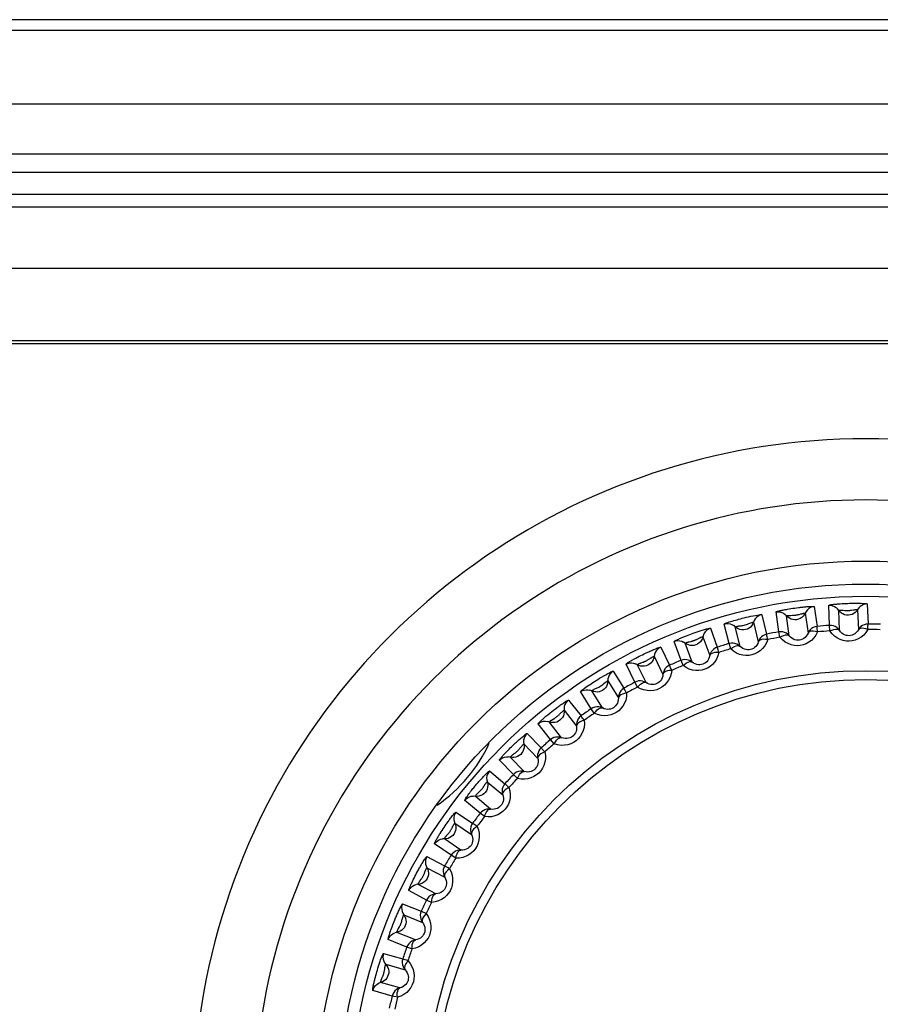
# Model space of a CAD drawing. Header units: millimetres. Extents: x -71 to 747, y -184 to 606.
# Tile 66 of 97: x 262 to 276, y 263 to 279. Entities that reach past the tile are written whole.
import ezdxf

# ---------------------------------------------------------------- set-up
doc = ezdxf.new("R2010")
doc.units = ezdxf.units.MM
doc.header["$LTSCALE"] = 30.734
doc.layers.get('0').update_dxf_attribs({"linetype": 'CONTINUOUS'})

msp = doc.modelspace()

# ---------------------------------------------------------------- linework, layer by layer
at = {"color": 7}
for p, q in [((295.669, 279.086), (208.076, 279.086)), ((295.071, 278.907), (208.674, 278.907)), ((296.267, 277.707), (207.478, 277.707)), ((211.764, 276.895), (291.981, 276.895)), ((212.563, 276.595), (291.182, 276.595)), ((212.922, 276.236), (290.823, 276.236)), ((214.366, 276.027), (289.379, 276.027)), ((213.376, 275.027), (290.369, 275.027)), ((286.479, 273.837), (217.266, 273.837)), ((286.322, 273.786), (217.422, 273.786)), ((274.452, 269.08), (274.406, 269.406)), ((274.591, 269.45), (274.62, 269.455)), ((274.62, 269.455), (274.65, 269.46)), ((274.65, 269.46), (274.68, 269.465)), ((274.68, 269.465), (274.711, 269.469)), ((274.711, 269.469), (274.742, 269.474)), ((275.03, 269.494), (275.076, 269.168)), ((275.279, 269.186), (275.268, 269.514)), ((275.444, 269.105), (275.432, 269.433)), ((275.457, 269.539), (275.486, 269.541)), ((275.486, 269.541), (275.517, 269.543)), ((275.502, 269.434), (275.532, 269.431)), ((275.517, 269.543), (275.547, 269.544)), ((275.547, 269.544), (275.578, 269.546)), ((275.578, 269.546), (275.609, 269.547)), ((275.74, 269.444), (275.752, 269.115)), ((275.898, 269.536), (275.91, 269.208)), ((274.172, 269.36), (274.251, 269.041)), ((274.623, 269.017), (274.578, 269.342)), ((274.648, 269.35), (274.677, 269.351)), ((274.883, 269.385), (274.929, 269.06)), ((273.332, 269.138), (273.444, 268.829)), ((273.639, 268.889), (273.56, 269.208)), ((273.817, 268.843), (273.737, 269.163)), ((274.036, 269.237), (274.116, 268.918)), ((275.286, 269.096), (275.279, 269.186)), ((272.852, 268.613), (272.739, 268.923)), ((272.911, 269.005), (272.939, 269.015)), ((272.939, 269.015), (272.967, 269.026)), ((272.967, 269.026), (272.995, 269.037)), ((272.987, 268.918), (273.016, 268.925)), ((272.995, 269.037), (273.024, 269.048)), ((273.024, 269.048), (273.053, 269.058)), ((273.21, 269.001), (273.322, 268.692)), ((274.468, 268.992), (274.452, 269.08)), ((272.52, 268.829), (272.664, 268.533)), ((273.033, 268.587), (272.92, 268.896)), ((273.665, 268.802), (273.639, 268.889)), ((272.115, 268.652), (272.141, 268.666)), ((272.141, 268.666), (272.168, 268.68)), ((272.168, 268.68), (272.196, 268.694)), ((272.196, 268.694), (272.223, 268.707)), ((272.223, 268.707), (272.251, 268.721)), ((272.413, 268.681), (272.557, 268.385)), ((272.886, 268.53), (272.852, 268.613)), ((272.097, 268.257), (271.953, 268.553)), ((272.28, 268.25), (272.136, 268.545)), ((272.2, 268.574), (272.228, 268.584)), ((271.654, 268.278), (271.828, 267.999)), ((271.744, 268.437), (271.919, 268.158)), ((272.14, 268.178), (272.097, 268.257)), ((271.014, 267.966), (271.217, 267.707)), ((271.384, 267.824), (271.21, 268.103)), ((271.567, 267.836), (271.392, 268.115)), ((270.737, 267.776), (270.762, 267.795)), ((270.762, 267.795), (270.787, 267.814)), ((270.941, 267.799), (271.143, 267.539)), ((271.434, 267.75), (271.384, 267.824)), ((270.655, 267.709), (270.678, 267.728)), ((270.714, 267.757), (270.737, 267.776)), ((270.754, 267.65), (270.78, 267.666)), ((270.72, 267.319), (270.517, 267.578)), ((270.9, 267.35), (270.698, 267.609)), ((270.337, 267.421), (270.566, 267.185)), ((270.778, 267.25), (270.72, 267.319)), ((270.02, 267.141), (270.04, 267.162)), ((270.04, 267.162), (270.061, 267.182)), ((270.061, 267.182), (270.082, 267.203)), ((270.082, 267.203), (270.103, 267.223)), ((270.103, 267.223), (270.125, 267.244)), ((270.282, 267.247), (270.51, 267.01)), ((270, 267.121), (270.02, 267.141)), ((270.288, 266.796), (270.06, 267.033)), ((270.112, 266.747), (269.884, 266.984)), ((269.721, 266.809), (269.973, 266.598)), ((270.177, 266.685), (270.112, 266.747)), ((269.473, 266.545), (269.494, 266.57)), ((269.494, 266.57), (269.514, 266.594)), ((269.625, 266.551), (269.638, 266.571)), ((269.684, 266.63), (269.936, 266.418)), ((269.738, 266.182), (269.486, 266.394)), ((269.568, 266.114), (269.316, 266.326)), ((269.172, 266.135), (269.445, 265.951)), ((269.639, 266.06), (269.568, 266.114)), ((268.961, 265.859), (268.978, 265.884)), ((268.978, 265.884), (268.995, 265.91)), ((269.154, 265.953), (269.427, 265.769)), ((268.912, 265.784), (268.928, 265.809)), ((268.928, 265.809), (268.945, 265.834)), ((268.945, 265.834), (268.961, 265.859)), ((269.024, 265.756), (269.044, 265.779)), ((269.092, 265.429), (268.82, 265.613)), ((269.254, 265.514), (268.982, 265.698)), ((268.697, 265.408), (268.987, 265.254)), ((269.169, 265.382), (269.092, 265.429)), ((268.698, 265.225), (268.988, 265.071)), ((268.487, 265.054), (268.5, 265.081)), ((268.5, 265.081), (268.514, 265.108)), ((268.514, 265.108), (268.528, 265.135)), ((268.528, 265.135), (268.543, 265.163)), ((268.473, 265.027), (268.487, 265.054)), ((268.843, 264.799), (268.553, 264.953)), ((268.588, 265.014), (268.605, 265.039)), ((268.691, 264.697), (268.401, 264.852)), ((268.3, 264.635), (268.605, 264.512)), ((268.772, 264.658), (268.691, 264.697)), ((268.32, 264.453), (268.625, 264.33)), ((268.118, 264.233), (268.128, 264.261)), ((268.128, 264.261), (268.139, 264.289)), ((268.139, 264.289), (268.15, 264.318)), ((268.15, 264.318), (268.161, 264.346)), ((268.161, 264.346), (268.173, 264.375)), ((268.233, 264.232), (268.247, 264.258)), ((268.509, 264.044), (268.204, 264.168)), ((268.369, 263.927), (268.064, 264.051)), ((267.986, 263.825), (268.302, 263.734)), ((268.453, 263.897), (268.369, 263.927)), ((268.025, 263.646), (268.341, 263.556)), ((267.854, 263.435), (267.862, 263.464)), ((267.862, 263.464), (267.87, 263.494)), ((267.87, 263.494), (267.878, 263.523)), ((267.878, 263.523), (267.887, 263.553)), ((267.847, 263.406), (267.854, 263.435)), ((268.256, 263.259), (267.94, 263.35)), ((267.961, 263.417), (267.973, 263.444)), ((268.128, 263.128), (267.812, 263.219)), ((268.216, 263.107), (268.128, 263.128))]:
    msp.add_line(p, q, dxfattribs=at)
for points in [[(274.406, 269.406), (274.408, 269.408), (274.413, 269.411), (274.421, 269.414), (274.432, 269.417), (274.444, 269.42), (274.458, 269.424), (274.472, 269.427), (274.487, 269.43), (274.503, 269.434), (274.518, 269.437), (274.533, 269.44), (274.548, 269.443), (274.562, 269.445), (274.577, 269.448), (274.591, 269.45)], [(274.406, 269.406), (274.438, 269.409), (274.47, 269.406), (274.5, 269.398), (274.529, 269.384), (274.555, 269.365)], [(274.742, 269.474), (274.774, 269.478), (274.791, 269.48), (274.808, 269.482), (274.825, 269.484), (274.842, 269.486), (274.859, 269.487), (274.876, 269.489), (274.894, 269.491), (274.912, 269.492), (274.93, 269.494), (274.948, 269.495), (274.966, 269.496), (274.982, 269.496), (274.997, 269.497), (275.011, 269.497), (275.021, 269.496), (275.027, 269.495), (275.03, 269.494)], [(275.03, 269.494), (274.999, 269.488), (274.969, 269.476), (274.942, 269.46), (274.918, 269.438), (274.898, 269.413), (274.868, 269.358)], [(275.268, 269.514), (275.27, 269.516), (275.276, 269.518), (275.284, 269.52), (275.295, 269.522), (275.308, 269.525), (275.322, 269.527), (275.336, 269.528), (275.352, 269.53), (275.367, 269.532), (275.383, 269.533), (275.398, 269.535), (275.413, 269.536), (275.427, 269.537), (275.442, 269.538), (275.457, 269.539)], [(275.268, 269.514), (275.3, 269.514), (275.331, 269.508), (275.361, 269.496), (275.388, 269.48), (275.412, 269.458)], [(275.723, 269.419), (275.702, 269.396), (275.677, 269.378), (275.649, 269.364), (275.62, 269.356), (275.589, 269.352), (275.558, 269.353), (275.528, 269.36), (275.5, 269.372), (275.474, 269.388), (275.451, 269.409), (275.412, 269.458)], [(275.432, 269.433), (275.433, 269.434), (275.435, 269.435), (275.439, 269.435), (275.443, 269.435), (275.449, 269.436), (275.455, 269.436), (275.461, 269.436), (275.468, 269.436), (275.475, 269.435), (275.481, 269.435), (275.488, 269.435), (275.495, 269.434), (275.502, 269.434)], [(275.532, 269.431), (275.54, 269.431), (275.549, 269.43), (275.557, 269.43), (275.566, 269.429), (275.575, 269.429), (275.584, 269.429), (275.593, 269.43), (275.602, 269.43), (275.611, 269.431), (275.621, 269.432), (275.63, 269.433), (275.639, 269.435), (275.665, 269.439)], [(275.609, 269.547), (275.642, 269.547), (275.659, 269.548), (275.676, 269.548), (275.693, 269.548), (275.71, 269.548), (275.727, 269.548), (275.745, 269.548), (275.762, 269.548), (275.781, 269.547), (275.799, 269.547), (275.817, 269.546), (275.834, 269.545), (275.851, 269.544), (275.866, 269.543), (275.879, 269.542), (275.889, 269.54), (275.895, 269.538), (275.898, 269.536)], [(275.665, 269.439), (275.673, 269.44), (275.681, 269.441), (275.69, 269.442), (275.698, 269.443), (275.706, 269.444), (275.713, 269.445), (275.72, 269.445), (275.727, 269.445), (275.732, 269.445), (275.736, 269.445), (275.739, 269.445), (275.74, 269.444)], [(275.898, 269.536), (275.866, 269.534), (275.835, 269.525), (275.806, 269.512), (275.78, 269.493), (275.758, 269.47), (275.723, 269.419)], [(273.56, 269.208), (273.562, 269.21), (273.568, 269.214), (273.58, 269.22), (273.597, 269.226), (273.618, 269.234), (273.641, 269.242), (273.666, 269.25), (273.691, 269.257), (273.716, 269.265), (273.742, 269.272), (273.768, 269.279), (273.794, 269.287), (273.822, 269.294), (273.852, 269.302), (273.885, 269.31), (273.919, 269.318), (273.956, 269.326), (273.994, 269.335), (274.033, 269.343), (274.071, 269.35), (274.103, 269.355), (274.129, 269.359), (274.149, 269.361), (274.162, 269.362), (274.169, 269.362), (274.172, 269.36)], [(274.172, 269.36), (274.141, 269.351), (274.113, 269.337), (274.087, 269.317), (274.066, 269.294), (274.048, 269.267), (274.025, 269.209)], [(274.868, 269.358), (274.849, 269.334), (274.827, 269.313), (274.801, 269.296), (274.772, 269.285), (274.742, 269.278), (274.711, 269.276), (274.681, 269.28), (274.651, 269.288), (274.624, 269.302), (274.599, 269.32), (274.555, 269.365)], [(274.578, 269.342), (274.578, 269.343), (274.58, 269.344), (274.584, 269.345), (274.589, 269.346), (274.594, 269.346), (274.6, 269.347), (274.606, 269.348), (274.613, 269.348), (274.62, 269.349), (274.627, 269.349), (274.634, 269.35), (274.641, 269.35), (274.648, 269.35)], [(274.677, 269.351), (274.685, 269.351), (274.694, 269.351), (274.702, 269.352), (274.711, 269.352), (274.72, 269.353), (274.729, 269.354), (274.738, 269.356), (274.747, 269.357), (274.756, 269.359), (274.765, 269.361), (274.774, 269.363), (274.783, 269.365), (274.809, 269.372)], [(274.809, 269.372), (274.817, 269.374), (274.825, 269.376), (274.833, 269.378), (274.841, 269.38), (274.849, 269.382), (274.856, 269.383), (274.863, 269.384), (274.869, 269.385), (274.875, 269.386), (274.879, 269.386), (274.882, 269.386), (274.883, 269.385)], [(273.053, 269.058), (273.084, 269.069), (273.1, 269.075), (273.117, 269.08), (273.133, 269.086), (273.149, 269.091), (273.165, 269.096), (273.182, 269.102), (273.199, 269.107), (273.217, 269.112), (273.234, 269.117), (273.251, 269.122), (273.268, 269.127), (273.284, 269.131), (273.299, 269.134), (273.312, 269.137), (273.322, 269.139), (273.329, 269.139), (273.332, 269.138)], [(273.332, 269.138), (273.302, 269.126), (273.275, 269.108), (273.252, 269.086), (273.233, 269.061), (273.219, 269.032), (273.202, 268.972)], [(273.56, 269.208), (273.591, 269.214), (273.623, 269.215), (273.655, 269.209), (273.685, 269.199), (273.713, 269.183)], [(274.025, 269.209), (274.009, 269.183), (273.988, 269.159), (273.964, 269.14), (273.937, 269.126), (273.908, 269.116), (273.877, 269.111), (273.847, 269.111), (273.816, 269.117), (273.787, 269.127), (273.761, 269.143), (273.713, 269.183)], [(273.737, 269.163), (273.738, 269.164), (273.741, 269.165), (273.746, 269.166), (273.753, 269.168), (273.762, 269.17), (273.773, 269.172), (273.784, 269.174), (273.796, 269.176), (273.809, 269.178), (273.822, 269.179), (273.835, 269.181), (273.85, 269.183), (273.867, 269.186), (273.884, 269.19), (273.903, 269.195), (273.922, 269.201), (273.941, 269.207), (273.96, 269.215), (273.994, 269.227)], [(273.994, 269.227), (274.008, 269.232), (274.019, 269.235), (274.027, 269.237), (274.032, 269.237), (274.035, 269.238), (274.036, 269.237)], [(274.623, 269.017), (274.601, 269.04), (274.575, 269.058), (274.546, 269.072), (274.515, 269.08), (274.483, 269.083), (274.452, 269.08)], [(275.076, 269.168), (275.045, 269.162), (275.015, 269.15), (274.988, 269.134), (274.964, 269.113), (274.944, 269.088), (274.929, 269.06)], [(275.085, 269.079), (275.049, 269.086), (275.015, 269.091), (274.984, 269.09), (274.959, 269.084), (274.94, 269.074), (274.929, 269.06)], [(275.085, 269.079), (275.083, 269.103), (275.08, 269.124), (275.079, 269.142), (275.077, 269.155), (275.076, 269.164), (275.076, 269.168)], [(275.444, 269.105), (275.424, 269.13), (275.4, 269.151), (275.373, 269.168), (275.343, 269.179), (275.311, 269.185), (275.279, 269.186)], [(275.286, 269.096), (275.32, 269.11), (275.353, 269.12), (275.383, 269.125), (275.409, 269.123), (275.429, 269.117), (275.444, 269.105)], [(275.909, 269.118), (275.876, 269.068), (275.839, 269.026), (275.796, 268.991), (275.75, 268.964), (275.702, 268.945), (275.653, 268.933), (275.604, 268.927), (275.556, 268.929), (275.506, 268.938), (275.457, 268.954), (275.409, 268.978), (275.363, 269.009), (275.323, 269.049), (275.286, 269.096)], [(275.752, 269.115), (275.736, 269.09), (275.717, 269.068), (275.695, 269.05), (275.673, 269.036), (275.649, 269.026), (275.625, 269.02), (275.601, 269.017), (275.577, 269.018), (275.552, 269.022), (275.528, 269.031), (275.504, 269.043), (275.482, 269.06), (275.461, 269.08), (275.444, 269.105)], [(275.91, 269.208), (275.878, 269.205), (275.847, 269.197), (275.818, 269.183), (275.792, 269.165), (275.769, 269.142), (275.752, 269.115)], [(275.909, 269.118), (275.874, 269.129), (275.84, 269.137), (275.81, 269.139), (275.784, 269.136), (275.765, 269.129), (275.752, 269.115)], [(275.909, 269.118), (275.909, 269.142), (275.909, 269.164), (275.909, 269.181), (275.91, 269.195), (275.909, 269.204), (275.91, 269.208)], [(272.739, 268.923), (272.741, 268.925), (272.745, 268.928), (272.753, 268.933), (272.763, 268.939), (272.774, 268.944), (272.787, 268.95), (272.8, 268.957), (272.814, 268.963), (272.828, 268.97), (272.842, 268.976), (272.856, 268.982), (272.87, 268.988), (272.884, 268.993), (272.897, 268.999), (272.911, 269.005)], [(272.739, 268.923), (272.77, 268.932), (272.802, 268.936), (272.833, 268.934), (272.865, 268.927), (272.894, 268.914)], [(273.202, 268.972), (273.188, 268.944), (273.17, 268.919), (273.148, 268.898), (273.123, 268.88), (273.095, 268.867), (273.065, 268.859), (273.034, 268.856), (273.004, 268.859), (272.974, 268.866), (272.946, 268.879), (272.894, 268.914)], [(273.016, 268.925), (273.024, 268.927), (273.032, 268.929), (273.04, 268.931), (273.049, 268.933), (273.057, 268.936), (273.066, 268.939), (273.074, 268.942), (273.083, 268.946), (273.091, 268.949), (273.1, 268.953), (273.109, 268.957), (273.117, 268.961), (273.14, 268.973)], [(273.14, 268.973), (273.148, 268.977), (273.155, 268.981), (273.163, 268.984), (273.17, 268.988), (273.177, 268.991), (273.184, 268.994), (273.191, 268.996), (273.197, 268.998), (273.202, 269), (273.206, 269.001), (273.209, 269.002), (273.21, 269.001)], [(274.27, 268.953), (274.248, 268.898), (274.22, 268.849), (274.185, 268.806), (274.146, 268.77), (274.103, 268.741), (274.058, 268.719), (274.012, 268.704), (273.964, 268.695), (273.913, 268.693), (273.862, 268.698), (273.809, 268.712), (273.758, 268.733), (273.71, 268.764), (273.665, 268.802)], [(274.251, 269.041), (274.221, 269.032), (274.192, 269.017), (274.167, 268.998), (274.145, 268.975), (274.128, 268.948), (274.116, 268.918)], [(274.27, 268.953), (274.233, 268.957), (274.198, 268.958), (274.168, 268.954), (274.144, 268.945), (274.126, 268.934), (274.116, 268.918)], [(274.27, 268.953), (274.265, 268.977), (274.26, 268.998), (274.257, 269.015), (274.254, 269.029), (274.252, 269.037), (274.251, 269.041)], [(275.085, 269.079), (275.057, 269.026), (275.025, 268.98), (274.985, 268.941), (274.942, 268.909), (274.897, 268.885), (274.85, 268.867), (274.802, 268.857), (274.753, 268.854), (274.703, 268.857), (274.652, 268.868), (274.602, 268.887), (274.553, 268.913), (274.509, 268.948), (274.468, 268.992)], [(274.468, 268.992), (274.5, 269.009), (274.532, 269.023), (274.561, 269.03), (274.587, 269.032), (274.608, 269.028), (274.623, 269.017)], [(274.929, 269.06), (274.915, 269.032), (274.899, 269.009), (274.88, 268.989), (274.858, 268.972), (274.836, 268.96), (274.813, 268.951), (274.789, 268.946), (274.765, 268.944), (274.74, 268.946), (274.715, 268.952), (274.69, 268.962), (274.666, 268.976), (274.644, 268.994), (274.623, 269.017)], [(272.251, 268.721), (272.281, 268.735), (272.296, 268.742), (272.312, 268.749), (272.327, 268.756), (272.343, 268.763), (272.359, 268.77), (272.375, 268.777), (272.391, 268.784), (272.408, 268.791), (272.425, 268.798), (272.441, 268.805), (272.458, 268.811), (272.473, 268.817), (272.487, 268.822), (272.5, 268.826), (272.51, 268.829), (272.516, 268.83), (272.52, 268.829)], [(272.52, 268.829), (272.492, 268.814), (272.467, 268.794), (272.446, 268.769), (272.43, 268.742), (272.419, 268.712), (272.408, 268.65)], [(272.92, 268.896), (272.921, 268.897), (272.923, 268.898), (272.926, 268.9), (272.931, 268.901), (272.936, 268.903), (272.941, 268.905), (272.947, 268.907), (272.954, 268.909), (272.96, 268.911), (272.967, 268.913), (272.974, 268.915), (272.98, 268.916), (272.987, 268.918)], [(273.444, 268.829), (273.415, 268.817), (273.388, 268.799), (273.365, 268.777), (273.346, 268.752), (273.331, 268.723), (273.322, 268.692)], [(273.472, 268.743), (273.464, 268.767), (273.458, 268.787), (273.452, 268.804), (273.448, 268.817), (273.445, 268.825), (273.444, 268.829)], [(273.817, 268.843), (273.792, 268.864), (273.765, 268.88), (273.734, 268.89), (273.703, 268.895), (273.671, 268.895), (273.639, 268.889)], [(273.665, 268.802), (273.695, 268.823), (273.725, 268.84), (273.754, 268.85), (273.779, 268.855), (273.8, 268.853), (273.817, 268.843)], [(274.116, 268.918), (274.106, 268.89), (274.092, 268.865), (274.075, 268.843), (274.056, 268.824), (274.035, 268.809), (274.012, 268.798), (273.989, 268.791), (273.966, 268.786), (273.941, 268.786), (273.915, 268.789), (273.889, 268.796), (273.864, 268.807), (273.839, 268.823), (273.817, 268.843)], [(271.953, 268.553), (271.954, 268.556), (271.958, 268.559), (271.965, 268.565), (271.975, 268.571), (271.985, 268.578), (271.997, 268.586), (272.01, 268.593), (272.023, 268.601), (272.036, 268.609), (272.05, 268.617), (272.063, 268.624), (272.076, 268.632), (272.089, 268.639), (272.102, 268.645), (272.115, 268.652)], [(272.408, 268.65), (272.397, 268.621), (272.382, 268.595), (272.362, 268.571), (272.339, 268.551), (272.312, 268.535), (272.284, 268.524), (272.253, 268.518), (272.223, 268.517), (272.192, 268.521), (272.163, 268.531), (272.108, 268.56)], [(272.228, 268.584), (272.236, 268.587), (272.244, 268.59), (272.252, 268.593), (272.26, 268.596), (272.268, 268.6), (272.276, 268.603), (272.284, 268.607), (272.292, 268.612), (272.3, 268.616), (272.308, 268.621), (272.317, 268.626), (272.324, 268.631), (272.346, 268.645)], [(272.346, 268.645), (272.353, 268.65), (272.361, 268.654), (272.368, 268.658), (272.375, 268.663), (272.382, 268.667), (272.388, 268.67), (272.394, 268.673), (272.4, 268.676), (272.405, 268.678), (272.409, 268.68), (272.412, 268.681), (272.413, 268.681)], [(273.033, 268.587), (273.006, 268.605), (272.977, 268.617), (272.946, 268.625), (272.914, 268.627), (272.882, 268.623), (272.852, 268.613)], [(273.472, 268.743), (273.456, 268.686), (273.433, 268.634), (273.403, 268.588), (273.367, 268.548), (273.328, 268.515), (273.285, 268.488), (273.241, 268.468), (273.194, 268.455), (273.144, 268.447), (273.092, 268.447), (273.039, 268.455), (272.986, 268.471), (272.935, 268.496), (272.886, 268.53)], [(273.322, 268.692), (273.315, 268.663), (273.304, 268.636), (273.289, 268.613), (273.272, 268.592), (273.253, 268.576), (273.232, 268.562), (273.21, 268.552), (273.186, 268.546), (273.162, 268.542), (273.136, 268.543), (273.11, 268.547), (273.083, 268.556), (273.057, 268.569), (273.033, 268.587)], [(273.472, 268.743), (273.435, 268.743), (273.4, 268.741), (273.371, 268.733), (273.347, 268.723), (273.331, 268.709), (273.322, 268.692)], [(271.21, 268.103), (271.21, 268.106), (271.215, 268.111), (271.225, 268.12), (271.238, 268.131), (271.256, 268.145), (271.276, 268.16), (271.297, 268.175), (271.32, 268.191), (271.342, 268.206), (271.364, 268.221), (271.387, 268.237), (271.41, 268.252), (271.436, 268.268), (271.462, 268.285), (271.491, 268.303), (271.521, 268.321), (271.554, 268.341), (271.589, 268.361), (271.623, 268.38), (271.656, 268.398), (271.684, 268.412), (271.706, 268.424), (271.723, 268.431), (271.735, 268.436), (271.742, 268.438), (271.744, 268.437)], [(271.953, 268.553), (271.982, 268.565), (272.014, 268.573), (272.045, 268.574), (272.077, 268.57), (272.108, 268.56)], [(272.136, 268.545), (272.136, 268.546), (272.138, 268.548), (272.141, 268.55), (272.145, 268.552), (272.15, 268.554), (272.155, 268.557), (272.161, 268.559), (272.167, 268.562), (272.174, 268.565), (272.18, 268.567), (272.187, 268.57), (272.193, 268.572), (272.2, 268.574)], [(272.7, 268.451), (272.69, 268.393), (272.673, 268.339), (272.648, 268.29), (272.617, 268.246), (272.581, 268.209), (272.541, 268.178), (272.499, 268.153), (272.454, 268.135), (272.405, 268.123), (272.354, 268.117), (272.3, 268.12), (272.245, 268.13), (272.192, 268.15), (272.14, 268.178)], [(272.664, 268.533), (272.636, 268.518), (272.611, 268.498), (272.59, 268.474), (272.574, 268.446), (272.563, 268.416), (272.557, 268.385)], [(272.7, 268.451), (272.663, 268.448), (272.629, 268.441), (272.601, 268.431), (272.579, 268.418), (272.564, 268.403), (272.557, 268.385)], [(272.7, 268.451), (272.69, 268.474), (272.682, 268.493), (272.674, 268.51), (272.669, 268.522), (272.665, 268.53), (272.664, 268.533)], [(272.886, 268.53), (272.914, 268.554), (272.942, 268.574), (272.97, 268.587), (272.994, 268.594), (273.016, 268.594), (273.033, 268.587)], [(271.59, 268.235), (271.619, 268.257), (271.63, 268.265), (271.639, 268.271), (271.645, 268.275), (271.65, 268.277), (271.653, 268.278), (271.654, 268.278)], [(271.744, 268.437), (271.718, 268.419), (271.695, 268.396), (271.677, 268.37), (271.664, 268.341), (271.656, 268.31), (271.651, 268.247)], [(272.28, 268.25), (272.252, 268.265), (272.221, 268.274), (272.19, 268.278), (272.158, 268.277), (272.127, 268.27), (272.097, 268.257)], [(272.557, 268.385), (272.553, 268.355), (272.544, 268.327), (272.532, 268.302), (272.517, 268.28), (272.5, 268.262), (272.48, 268.246), (272.459, 268.234), (272.437, 268.225), (272.413, 268.219), (272.387, 268.217), (272.361, 268.218), (272.333, 268.224), (272.306, 268.235), (272.28, 268.25)], [(271.21, 268.103), (271.238, 268.119), (271.268, 268.129), (271.299, 268.134), (271.331, 268.133), (271.363, 268.127)], [(271.651, 268.247), (271.644, 268.218), (271.632, 268.189), (271.615, 268.164), (271.594, 268.141), (271.569, 268.123), (271.542, 268.109), (271.512, 268.1), (271.482, 268.096), (271.451, 268.097), (271.421, 268.103), (271.363, 268.127)], [(271.392, 268.115), (271.392, 268.116), (271.395, 268.118), (271.399, 268.121), (271.405, 268.125), (271.413, 268.13), (271.423, 268.135), (271.433, 268.141), (271.444, 268.146), (271.456, 268.152), (271.468, 268.157), (271.481, 268.163), (271.495, 268.17), (271.51, 268.178), (271.526, 268.187), (271.542, 268.198), (271.559, 268.21), (271.575, 268.222), (271.59, 268.235)], [(271.919, 268.158), (271.892, 268.14), (271.87, 268.117), (271.852, 268.091), (271.838, 268.062), (271.83, 268.031), (271.828, 267.999)], [(271.963, 268.08), (271.951, 268.102), (271.94, 268.12), (271.932, 268.135), (271.925, 268.147), (271.921, 268.155), (271.919, 268.158)], [(272.14, 268.178), (272.165, 268.205), (272.191, 268.227), (272.217, 268.244), (272.241, 268.253), (272.262, 268.255), (272.28, 268.25)], [(270.787, 267.814), (270.814, 267.835), (270.827, 267.845), (270.841, 267.855), (270.855, 267.865), (270.869, 267.875), (270.883, 267.885), (270.898, 267.896), (270.913, 267.906), (270.928, 267.916), (270.943, 267.926), (270.957, 267.936), (270.971, 267.945), (270.984, 267.953), (270.996, 267.959), (271.005, 267.964), (271.011, 267.966), (271.014, 267.966)], [(271.014, 267.966), (270.99, 267.945), (270.97, 267.92), (270.954, 267.892), (270.944, 267.862), (270.94, 267.831), (270.942, 267.768)], [(271.963, 268.08), (271.959, 268.021), (271.948, 267.965), (271.928, 267.913), (271.901, 267.867), (271.869, 267.826), (271.833, 267.791), (271.793, 267.762), (271.75, 267.739), (271.703, 267.722), (271.653, 267.712), (271.599, 267.708), (271.544, 267.713), (271.489, 267.727), (271.434, 267.75)], [(271.828, 267.999), (271.827, 267.969), (271.821, 267.941), (271.812, 267.914), (271.799, 267.891), (271.783, 267.87), (271.766, 267.853), (271.746, 267.838), (271.725, 267.827), (271.701, 267.819), (271.676, 267.814), (271.649, 267.813), (271.622, 267.816), (271.594, 267.824), (271.567, 267.836)], [(271.963, 268.08), (271.927, 268.073), (271.894, 268.063), (271.867, 268.049), (271.846, 268.034), (271.833, 268.017), (271.828, 267.999)], [(270.883, 267.75), (270.889, 267.756), (270.895, 267.762), (270.901, 267.768), (270.907, 267.773), (270.913, 267.778), (270.919, 267.783), (270.924, 267.788), (270.929, 267.792), (270.933, 267.795), (270.937, 267.797), (270.939, 267.799), (270.941, 267.799)], [(271.567, 267.836), (271.537, 267.848), (271.506, 267.854), (271.474, 267.855), (271.442, 267.85), (271.412, 267.84), (271.384, 267.824)], [(271.434, 267.75), (271.457, 267.779), (271.481, 267.804), (271.504, 267.823), (271.527, 267.835), (271.548, 267.84), (271.567, 267.836)], [(270.517, 267.578), (270.518, 267.581), (270.521, 267.586), (270.527, 267.592), (270.535, 267.601), (270.544, 267.61), (270.554, 267.619), (270.564, 267.629), (270.576, 267.64), (270.587, 267.65), (270.599, 267.661), (270.61, 267.671), (270.622, 267.681), (270.633, 267.69), (270.644, 267.7), (270.655, 267.709)], [(270.942, 267.768), (270.937, 267.737), (270.928, 267.708), (270.914, 267.681), (270.895, 267.656), (270.873, 267.635), (270.847, 267.618), (270.819, 267.606), (270.789, 267.599), (270.758, 267.597), (270.727, 267.6), (270.667, 267.617)], [(270.678, 267.728), (270.702, 267.747), (270.714, 267.757)], [(270.698, 267.609), (270.698, 267.61), (270.699, 267.612), (270.702, 267.614), (270.706, 267.617), (270.71, 267.62), (270.715, 267.624), (270.72, 267.628), (270.725, 267.632), (270.731, 267.635), (270.737, 267.639), (270.743, 267.643), (270.748, 267.647), (270.754, 267.65)], [(271.269, 267.634), (271.272, 267.575), (271.266, 267.518), (271.252, 267.465), (271.23, 267.416), (271.203, 267.372), (271.171, 267.333), (271.135, 267.301), (271.094, 267.273), (271.049, 267.251), (271, 267.235), (270.947, 267.226), (270.891, 267.225), (270.835, 267.233), (270.778, 267.25)], [(270.78, 267.666), (270.787, 267.67), (270.794, 267.675), (270.801, 267.679), (270.808, 267.684), (270.816, 267.689), (270.823, 267.695), (270.83, 267.7), (270.837, 267.706), (270.844, 267.712), (270.851, 267.719), (270.858, 267.725), (270.864, 267.732), (270.883, 267.75)], [(271.217, 267.707), (271.193, 267.686), (271.172, 267.661), (271.157, 267.633), (271.147, 267.603), (271.142, 267.571), (271.143, 267.539)], [(271.269, 267.634), (271.234, 267.623), (271.202, 267.609), (271.176, 267.593), (271.157, 267.576), (271.146, 267.558), (271.143, 267.539)], [(271.269, 267.634), (271.255, 267.654), (271.242, 267.671), (271.232, 267.686), (271.224, 267.697), (271.219, 267.704), (271.217, 267.707)], [(270.517, 267.578), (270.543, 267.596), (270.572, 267.61), (270.603, 267.618), (270.635, 267.621), (270.667, 267.617)], [(271.143, 267.539), (271.145, 267.509), (271.143, 267.481), (271.136, 267.454), (271.126, 267.429), (271.113, 267.407), (271.097, 267.388), (271.079, 267.371), (271.059, 267.358), (271.037, 267.347), (271.012, 267.34), (270.985, 267.336), (270.958, 267.336), (270.929, 267.34), (270.9, 267.35)], [(270.125, 267.244), (270.148, 267.266), (270.16, 267.277), (270.172, 267.288), (270.184, 267.299), (270.196, 267.31), (270.208, 267.321), (270.221, 267.332), (270.234, 267.344), (270.247, 267.355), (270.261, 267.366), (270.274, 267.377), (270.287, 267.388), (270.299, 267.397), (270.31, 267.406), (270.32, 267.413), (270.328, 267.418), (270.334, 267.421), (270.337, 267.421)], [(270.337, 267.421), (270.315, 267.398), (270.298, 267.371), (270.286, 267.342), (270.279, 267.311), (270.277, 267.279), (270.286, 267.217)], [(270.9, 267.35), (270.869, 267.358), (270.838, 267.361), (270.806, 267.359), (270.775, 267.351), (270.746, 267.337), (270.72, 267.319)], [(270.778, 267.25), (270.797, 267.282), (270.818, 267.309), (270.84, 267.33), (270.861, 267.345), (270.881, 267.351), (270.9, 267.35)], [(270.286, 267.217), (270.285, 267.186), (270.279, 267.156), (270.267, 267.127), (270.251, 267.101), (270.231, 267.077), (270.207, 267.058), (270.18, 267.043), (270.151, 267.033), (270.121, 267.028), (270.09, 267.028), (270.028, 267.038)], [(270.137, 267.099), (270.143, 267.104), (270.149, 267.109), (270.156, 267.114), (270.162, 267.12), (270.168, 267.125), (270.175, 267.131), (270.181, 267.137), (270.187, 267.143), (270.193, 267.15), (270.199, 267.156), (270.205, 267.163), (270.211, 267.17), (270.216, 267.177), (270.227, 267.19)], [(270.227, 267.19), (270.232, 267.196), (270.237, 267.202), (270.242, 267.208), (270.247, 267.214), (270.252, 267.22), (270.258, 267.226), (270.262, 267.231), (270.267, 267.235), (270.271, 267.24), (270.275, 267.243), (270.278, 267.246), (270.281, 267.247), (270.282, 267.247)], [(270.566, 267.185), (270.544, 267.161), (270.527, 267.135), (270.514, 267.105), (270.507, 267.074), (270.506, 267.042), (270.51, 267.01)], [(270.626, 267.118), (270.609, 267.136), (270.595, 267.152), (270.583, 267.165), (270.574, 267.175), (270.568, 267.182), (270.566, 267.185)], [(269.884, 266.984), (269.884, 266.986), (269.886, 266.991), (269.891, 266.998), (269.897, 267.006), (269.905, 267.015), (269.913, 267.025), (269.922, 267.036), (269.932, 267.047), (269.941, 267.058), (269.951, 267.069), (269.961, 267.08), (269.971, 267.091), (269.981, 267.101), (269.991, 267.111), (270, 267.121)], [(269.884, 266.984), (269.908, 267.005), (269.935, 267.021), (269.965, 267.032), (269.996, 267.038), (270.028, 267.038)], [(270.06, 267.033), (270.06, 267.034), (270.061, 267.036), (270.063, 267.038), (270.066, 267.041), (270.07, 267.045), (270.074, 267.049), (270.078, 267.053), (270.083, 267.057), (270.088, 267.061), (270.093, 267.065), (270.098, 267.07), (270.103, 267.074), (270.109, 267.078)], [(270.109, 267.078), (270.12, 267.086), (270.125, 267.09), (270.137, 267.099)], [(270.626, 267.118), (270.634, 267.059), (270.635, 267.002), (270.626, 266.948), (270.61, 266.897), (270.587, 266.85), (270.559, 266.809), (270.527, 266.772), (270.489, 266.741), (270.447, 266.714), (270.399, 266.693), (270.347, 266.679), (270.292, 266.672), (270.236, 266.674), (270.177, 266.685)], [(270.51, 267.01), (270.515, 266.981), (270.516, 266.952), (270.512, 266.924), (270.505, 266.899), (270.494, 266.875), (270.48, 266.855), (270.464, 266.837), (270.445, 266.821), (270.424, 266.808), (270.401, 266.798), (270.375, 266.791), (270.347, 266.789), (270.318, 266.79), (270.288, 266.796)], [(270.626, 267.118), (270.592, 267.103), (270.561, 267.086), (270.537, 267.068), (270.52, 267.048), (270.511, 267.029), (270.51, 267.01)], [(269.514, 266.594), (269.535, 266.619), (269.546, 266.632), (269.557, 266.644), (269.568, 266.656), (269.578, 266.668), (269.588, 266.679), (269.599, 266.691), (269.609, 266.702), (269.62, 266.714), (269.631, 266.726), (269.643, 266.738), (269.654, 266.75), (269.665, 266.761), (269.677, 266.772), (269.687, 266.783), (269.697, 266.792), (269.706, 266.799), (269.713, 266.805), (269.718, 266.808), (269.721, 266.809)], [(269.721, 266.809), (269.702, 266.783), (269.687, 266.755), (269.678, 266.724), (269.674, 266.693), (269.676, 266.661), (269.691, 266.6)], [(270.288, 266.796), (270.257, 266.802), (270.225, 266.802), (270.194, 266.796), (270.164, 266.784), (270.136, 266.768), (270.112, 266.747)], [(270.177, 266.685), (270.193, 266.718), (270.211, 266.748), (270.23, 266.771), (270.25, 266.787), (270.27, 266.796), (270.288, 266.796)], [(269.316, 266.326), (269.316, 266.329), (269.319, 266.337), (269.326, 266.348), (269.335, 266.362), (269.346, 266.379), (269.358, 266.396), (269.371, 266.414), (269.385, 266.432), (269.398, 266.45), (269.412, 266.468), (269.425, 266.485), (269.438, 266.501), (269.45, 266.517), (269.462, 266.531), (269.473, 266.545)], [(269.691, 266.6), (269.694, 266.569), (269.69, 266.539), (269.682, 266.509), (269.669, 266.481), (269.651, 266.456), (269.63, 266.434), (269.604, 266.416), (269.577, 266.403), (269.547, 266.395), (269.516, 266.391), (269.454, 266.396)], [(269.552, 266.464), (269.559, 266.471), (269.567, 266.479), (269.574, 266.486), (269.58, 266.493), (269.586, 266.499), (269.592, 266.506), (269.598, 266.514), (269.604, 266.521), (269.61, 266.529), (269.615, 266.536), (269.62, 266.544), (269.625, 266.551)], [(269.638, 266.571), (269.642, 266.577), (269.646, 266.583), (269.65, 266.59), (269.655, 266.596), (269.659, 266.602), (269.663, 266.607), (269.667, 266.613), (269.671, 266.617), (269.675, 266.622), (269.678, 266.625), (269.681, 266.628), (269.683, 266.629), (269.684, 266.63)], [(270.039, 266.537), (270.054, 266.479), (270.06, 266.423), (270.057, 266.368), (270.047, 266.315), (270.029, 266.266), (270.005, 266.222), (269.976, 266.182), (269.943, 266.147), (269.903, 266.116), (269.858, 266.091), (269.808, 266.071), (269.754, 266.059), (269.698, 266.055), (269.639, 266.06)], [(269.973, 266.598), (269.954, 266.572), (269.939, 266.544), (269.93, 266.513), (269.926, 266.481), (269.928, 266.449), (269.936, 266.418)], [(270.039, 266.537), (270.007, 266.519), (269.979, 266.499), (269.957, 266.478), (269.942, 266.457), (269.935, 266.437), (269.936, 266.418)], [(270.039, 266.537), (270.021, 266.554), (270.005, 266.568), (269.992, 266.58), (269.982, 266.589), (269.976, 266.595), (269.973, 266.598)], [(269.316, 266.326), (269.337, 266.349), (269.363, 266.369), (269.392, 266.383), (269.422, 266.392), (269.454, 266.396)], [(269.486, 266.394), (269.486, 266.395), (269.487, 266.398), (269.491, 266.402), (269.495, 266.408), (269.501, 266.414), (269.507, 266.421), (269.514, 266.428), (269.521, 266.435), (269.529, 266.442), (269.536, 266.45), (269.552, 266.464)], [(269.936, 266.418), (269.944, 266.389), (269.948, 266.361), (269.947, 266.333), (269.942, 266.306), (269.934, 266.282), (269.922, 266.26), (269.908, 266.24), (269.891, 266.223), (269.871, 266.208), (269.849, 266.195), (269.824, 266.186), (269.796, 266.18), (269.768, 266.179), (269.738, 266.182)], [(268.995, 265.91), (269.014, 265.937), (269.024, 265.95), (269.033, 265.964), (269.043, 265.978), (269.053, 265.992), (269.063, 266.005), (269.074, 266.02), (269.084, 266.034), (269.095, 266.048), (269.106, 266.062), (269.117, 266.076), (269.128, 266.09), (269.138, 266.102), (269.148, 266.114), (269.157, 266.123), (269.164, 266.13), (269.169, 266.134), (269.172, 266.135)], [(269.172, 266.135), (269.155, 266.108), (269.144, 266.078), (269.138, 266.047), (269.138, 266.015), (269.143, 265.983), (269.164, 265.924)], [(269.738, 266.182), (269.706, 266.184), (269.674, 266.181), (269.643, 266.172), (269.615, 266.157), (269.589, 266.138), (269.568, 266.114)], [(269.639, 266.06), (269.651, 266.094), (269.666, 266.126), (269.683, 266.151), (269.701, 266.169), (269.719, 266.18), (269.738, 266.182)], [(269.164, 265.924), (269.17, 265.894), (269.17, 265.863), (269.165, 265.833), (269.155, 265.804), (269.14, 265.777), (269.12, 265.753), (269.097, 265.733), (269.071, 265.717), (269.042, 265.705), (269.012, 265.699), (268.95, 265.697)], [(269.044, 265.779), (269.049, 265.785), (269.054, 265.792), (269.059, 265.798), (269.065, 265.805), (269.07, 265.812), (269.075, 265.82), (269.08, 265.827), (269.085, 265.835), (269.089, 265.843), (269.094, 265.851), (269.098, 265.859), (269.103, 265.867)], [(269.103, 265.867), (269.115, 265.89), (269.118, 265.898), (269.122, 265.905), (269.126, 265.912), (269.13, 265.919), (269.134, 265.926), (269.138, 265.932), (269.142, 265.938), (269.145, 265.943), (269.148, 265.948), (269.151, 265.951), (269.153, 265.953), (269.154, 265.953)], [(269.517, 265.898), (269.538, 265.843), (269.55, 265.787), (269.553, 265.732), (269.548, 265.679), (269.535, 265.629), (269.517, 265.582), (269.492, 265.54), (269.462, 265.501), (269.426, 265.466), (269.384, 265.436), (269.337, 265.411), (269.284, 265.393), (269.228, 265.383), (269.169, 265.382)], [(269.445, 265.951), (269.428, 265.924), (269.417, 265.894), (269.411, 265.863), (269.411, 265.831), (269.416, 265.799), (269.427, 265.769)], [(269.517, 265.898), (269.487, 265.877), (269.461, 265.854), (269.442, 265.831), (269.429, 265.808), (269.424, 265.788), (269.427, 265.769)], [(269.517, 265.898), (269.498, 265.913), (269.48, 265.926), (269.466, 265.936), (269.455, 265.944), (269.448, 265.949), (269.445, 265.951)], [(268.82, 265.613), (268.819, 265.614), (268.819, 265.615), (268.82, 265.618), (268.821, 265.621), (268.823, 265.625), (268.825, 265.631), (268.828, 265.638), (268.832, 265.646), (268.837, 265.656), (268.843, 265.667), (268.85, 265.679), (268.857, 265.692), (268.865, 265.706), (268.873, 265.72), (268.881, 265.733), (268.889, 265.746), (268.897, 265.759), (268.905, 265.771), (268.912, 265.784)], [(268.982, 265.698), (268.981, 265.698), (268.981, 265.699), (268.982, 265.7), (268.982, 265.701), (268.983, 265.703), (268.984, 265.705), (268.986, 265.707), (268.988, 265.711), (268.991, 265.715), (268.994, 265.719), (268.998, 265.724), (269.001, 265.729), (269.006, 265.734), (269.01, 265.74), (269.015, 265.746), (269.019, 265.751), (269.024, 265.756)], [(269.427, 265.769), (269.438, 265.741), (269.444, 265.713), (269.447, 265.686), (269.445, 265.659), (269.439, 265.634), (269.43, 265.611), (269.418, 265.59), (269.403, 265.571), (269.385, 265.554), (269.364, 265.539), (269.34, 265.527), (269.313, 265.518), (269.284, 265.514), (269.254, 265.514)], [(268.82, 265.613), (268.839, 265.638), (268.862, 265.66), (268.889, 265.677), (268.918, 265.69), (268.95, 265.697)], [(268.543, 265.163), (268.559, 265.192), (268.567, 265.206), (268.575, 265.221), (268.584, 265.236), (268.592, 265.251), (268.601, 265.266), (268.61, 265.281), (268.619, 265.296), (268.628, 265.312), (268.638, 265.327), (268.648, 265.343), (268.657, 265.357), (268.666, 265.371), (268.675, 265.384), (268.683, 265.394), (268.689, 265.402), (268.694, 265.407), (268.697, 265.408)], [(268.697, 265.408), (268.683, 265.379), (268.675, 265.348), (268.672, 265.317), (268.675, 265.285), (268.684, 265.254), (268.711, 265.198)], [(269.254, 265.514), (269.222, 265.513), (269.191, 265.506), (269.162, 265.493), (269.135, 265.476), (269.111, 265.454), (269.092, 265.429)], [(269.169, 265.382), (269.177, 265.418), (269.189, 265.45), (269.203, 265.477), (269.219, 265.497), (269.236, 265.51), (269.254, 265.514)], [(268.665, 265.157), (268.668, 265.165), (268.671, 265.173), (268.674, 265.181), (268.677, 265.188), (268.681, 265.195), (268.684, 265.202), (268.687, 265.209), (268.69, 265.214), (268.693, 265.219), (268.695, 265.223), (268.697, 265.225), (268.698, 265.225)], [(268.987, 265.254), (268.974, 265.225), (268.965, 265.194), (268.963, 265.162), (268.966, 265.13), (268.974, 265.1), (268.988, 265.071)], [(269.065, 265.209), (269.044, 265.221), (269.025, 265.232), (269.01, 265.241), (268.998, 265.247), (268.991, 265.252), (268.987, 265.254)], [(268.711, 265.198), (268.72, 265.168), (268.723, 265.137), (268.721, 265.107), (268.714, 265.077), (268.702, 265.048), (268.685, 265.022), (268.664, 265), (268.64, 264.981), (268.613, 264.967), (268.583, 264.957), (268.521, 264.948)], [(268.605, 265.039), (268.609, 265.045), (268.614, 265.052), (268.619, 265.059), (268.623, 265.067), (268.628, 265.075), (268.632, 265.082), (268.636, 265.09), (268.64, 265.099), (268.644, 265.107), (268.648, 265.116), (268.652, 265.124), (268.655, 265.133), (268.665, 265.157)], [(269.065, 265.209), (269.091, 265.155), (269.109, 265.102), (269.118, 265.047), (269.118, 264.993), (269.111, 264.942), (269.097, 264.894), (269.077, 264.849), (269.051, 264.808), (269.019, 264.769), (268.981, 264.735), (268.936, 264.705), (268.886, 264.681), (268.831, 264.666), (268.772, 264.658)], [(268.988, 265.071), (269.002, 265.044), (269.012, 265.017), (269.017, 264.99), (269.017, 264.963), (269.014, 264.937), (269.008, 264.913), (268.998, 264.891), (268.985, 264.871), (268.969, 264.852), (268.95, 264.835), (268.927, 264.82), (268.901, 264.809), (268.873, 264.802), (268.843, 264.799)], [(269.065, 265.209), (269.037, 265.184), (269.013, 265.159), (268.996, 265.134), (268.986, 265.11), (268.983, 265.089), (268.988, 265.071)], [(268.401, 264.852), (268.4, 264.854), (268.401, 264.86), (268.404, 264.869), (268.407, 264.879), (268.412, 264.891), (268.417, 264.904), (268.423, 264.918), (268.429, 264.932), (268.435, 264.946), (268.441, 264.96), (268.448, 264.974), (268.454, 264.988), (268.461, 265.001), (268.467, 265.014), (268.473, 265.027)], [(268.401, 264.852), (268.417, 264.879), (268.438, 264.903), (268.463, 264.923), (268.491, 264.938), (268.521, 264.948)], [(268.553, 264.953), (268.553, 264.954), (268.553, 264.956), (268.555, 264.96), (268.557, 264.964), (268.559, 264.969), (268.562, 264.974), (268.565, 264.979), (268.569, 264.985), (268.572, 264.991), (268.576, 264.997), (268.58, 265.003), (268.584, 265.008), (268.588, 265.014)], [(268.843, 264.799), (268.812, 264.794), (268.781, 264.784), (268.753, 264.769), (268.728, 264.749), (268.707, 264.724), (268.691, 264.697)], [(268.772, 264.658), (268.777, 264.695), (268.785, 264.728), (268.796, 264.757), (268.81, 264.778), (268.825, 264.793), (268.843, 264.799)], [(268.173, 264.375), (268.185, 264.405), (268.192, 264.421), (268.199, 264.437), (268.206, 264.453), (268.212, 264.468), (268.219, 264.484), (268.227, 264.5), (268.234, 264.516), (268.242, 264.532), (268.25, 264.549), (268.258, 264.565), (268.266, 264.581), (268.273, 264.595), (268.281, 264.608), (268.287, 264.62), (268.293, 264.629), (268.297, 264.634), (268.3, 264.635)], [(268.3, 264.635), (268.289, 264.605), (268.284, 264.573), (268.285, 264.542), (268.291, 264.51), (268.303, 264.481), (268.336, 264.427)], [(268.336, 264.427), (268.348, 264.399), (268.354, 264.369), (268.356, 264.338), (268.352, 264.307), (268.343, 264.278), (268.329, 264.25), (268.31, 264.226), (268.288, 264.205), (268.262, 264.187), (268.234, 264.175), (268.173, 264.16)], [(268.294, 264.382), (268.296, 264.391), (268.299, 264.399), (268.301, 264.407), (268.304, 264.414), (268.306, 264.422), (268.309, 264.429), (268.311, 264.436), (268.313, 264.442), (268.316, 264.447), (268.317, 264.45), (268.319, 264.453), (268.32, 264.453)], [(268.687, 264.475), (268.719, 264.425), (268.742, 264.373), (268.756, 264.32), (268.762, 264.266), (268.76, 264.214), (268.752, 264.165), (268.737, 264.118), (268.715, 264.075), (268.687, 264.033), (268.652, 263.995), (268.611, 263.96), (268.564, 263.932), (268.511, 263.911), (268.453, 263.897)], [(268.605, 264.512), (268.594, 264.482), (268.589, 264.45), (268.59, 264.418), (268.596, 264.387), (268.608, 264.357), (268.625, 264.33)], [(268.687, 264.475), (268.664, 264.485), (268.645, 264.494), (268.629, 264.501), (268.617, 264.507), (268.608, 264.51), (268.605, 264.512)], [(268.687, 264.475), (268.662, 264.448), (268.641, 264.42), (268.627, 264.393), (268.619, 264.369), (268.618, 264.348), (268.625, 264.33)], [(268.247, 264.258), (268.251, 264.265), (268.255, 264.273), (268.259, 264.28), (268.263, 264.288), (268.266, 264.296), (268.27, 264.304), (268.273, 264.313), (268.276, 264.321), (268.279, 264.33), (268.282, 264.339), (268.285, 264.348), (268.287, 264.357), (268.294, 264.382)], [(268.625, 264.33), (268.642, 264.305), (268.654, 264.279), (268.662, 264.252), (268.665, 264.225), (268.665, 264.2), (268.661, 264.175), (268.653, 264.152), (268.643, 264.131), (268.629, 264.11), (268.611, 264.091), (268.59, 264.075), (268.566, 264.061), (268.539, 264.051), (268.509, 264.044)], [(268.064, 264.051), (268.063, 264.054), (268.063, 264.059), (268.065, 264.068), (268.067, 264.079), (268.071, 264.091), (268.074, 264.105), (268.079, 264.119), (268.083, 264.133), (268.088, 264.148), (268.093, 264.163), (268.098, 264.178), (268.103, 264.192), (268.108, 264.206), (268.113, 264.219), (268.118, 264.233)], [(268.064, 264.051), (268.077, 264.08), (268.095, 264.106), (268.118, 264.128), (268.144, 264.147), (268.173, 264.16)], [(268.204, 264.168), (268.204, 264.169), (268.205, 264.171), (268.206, 264.174), (268.207, 264.179), (268.209, 264.184), (268.211, 264.189), (268.214, 264.195), (268.217, 264.201), (268.22, 264.207), (268.223, 264.213), (268.226, 264.22), (268.229, 264.226), (268.233, 264.232)], [(268.509, 264.044), (268.478, 264.037), (268.449, 264.023), (268.423, 264.005), (268.4, 263.983), (268.382, 263.956), (268.369, 263.927)], [(268.453, 263.897), (268.454, 263.934), (268.458, 263.968), (268.467, 263.998), (268.478, 264.021), (268.492, 264.036), (268.509, 264.044)], [(267.887, 263.553), (267.896, 263.585), (267.901, 263.601), (267.906, 263.617), (267.911, 263.634), (267.917, 263.65), (267.922, 263.666), (267.927, 263.683), (267.933, 263.7), (267.939, 263.717), (267.945, 263.734), (267.952, 263.751), (267.958, 263.767), (267.964, 263.783), (267.97, 263.796), (267.975, 263.808), (267.98, 263.818), (267.983, 263.823), (267.986, 263.825)], [(267.986, 263.825), (267.979, 263.794), (267.977, 263.762), (267.981, 263.73), (267.991, 263.7), (268.005, 263.672), (268.044, 263.622)], [(268.044, 263.622), (268.058, 263.595), (268.068, 263.566), (268.073, 263.535), (268.072, 263.504), (268.066, 263.474), (268.055, 263.445), (268.039, 263.419), (268.019, 263.395), (267.996, 263.376), (267.969, 263.36), (267.91, 263.339)], [(268.007, 263.573), (268.008, 263.581), (268.01, 263.59), (268.011, 263.598), (268.013, 263.606), (268.014, 263.614), (268.016, 263.621), (268.018, 263.628), (268.02, 263.634), (268.021, 263.639), (268.023, 263.643), (268.024, 263.646), (268.025, 263.646)], [(268.387, 263.706), (268.424, 263.66), (268.453, 263.611), (268.473, 263.559), (268.484, 263.507), (268.488, 263.455), (268.485, 263.405), (268.475, 263.357), (268.458, 263.312), (268.434, 263.267), (268.404, 263.225), (268.366, 263.187), (268.322, 263.153), (268.272, 263.127), (268.216, 263.107)], [(268.302, 263.734), (268.295, 263.703), (268.293, 263.671), (268.297, 263.64), (268.307, 263.609), (268.322, 263.581), (268.341, 263.556)], [(268.387, 263.706), (268.364, 263.714), (268.344, 263.721), (268.327, 263.726), (268.314, 263.73), (268.306, 263.733), (268.302, 263.734)], [(268.387, 263.706), (268.366, 263.676), (268.348, 263.647), (268.336, 263.619), (268.331, 263.593), (268.332, 263.572), (268.341, 263.556)], [(267.973, 263.444), (267.976, 263.452), (267.979, 263.46), (267.982, 263.468), (267.985, 263.476), (267.988, 263.484), (267.991, 263.493), (267.993, 263.502), (267.995, 263.511), (267.997, 263.52), (267.999, 263.529), (268.001, 263.538), (268.003, 263.547), (268.007, 263.573)], [(268.341, 263.556), (268.36, 263.533), (268.375, 263.508), (268.386, 263.482), (268.392, 263.456), (268.394, 263.431), (268.393, 263.406), (268.388, 263.382), (268.38, 263.359), (268.368, 263.337), (268.353, 263.317), (268.333, 263.298), (268.311, 263.282), (268.285, 263.269), (268.256, 263.259)], [(267.812, 263.219), (267.811, 263.222), (267.811, 263.227), (267.811, 263.236), (267.813, 263.247), (267.815, 263.26), (267.817, 263.274), (267.82, 263.288), (267.823, 263.303), (267.826, 263.319), (267.829, 263.334), (267.833, 263.349), (267.836, 263.363), (267.84, 263.378), (267.843, 263.392), (267.847, 263.406)], [(267.812, 263.219), (267.822, 263.249), (267.838, 263.277), (267.858, 263.302), (267.882, 263.323), (267.91, 263.339)], [(267.94, 263.35), (267.94, 263.351), (267.94, 263.353), (267.94, 263.357), (267.942, 263.361), (267.943, 263.367), (267.945, 263.372), (267.947, 263.378), (267.949, 263.385), (267.951, 263.391), (267.954, 263.398), (267.956, 263.404), (267.959, 263.411), (267.961, 263.417)], [(268.256, 263.259), (268.226, 263.248), (268.199, 263.232), (268.174, 263.211), (268.154, 263.186), (268.139, 263.159), (268.128, 263.128)], [(268.216, 263.107), (268.213, 263.144), (268.213, 263.178), (268.219, 263.208), (268.228, 263.232), (268.24, 263.25), (268.256, 263.259)]]:
    msp.add_lwpolyline(points, dxfattribs=at)
for radius in [9, 8.625, 8.426, 7.209, 7.066]:
    msp.add_circle((275.872, 261.236), radius, dxfattribs=at)
for centre, radius, start, end in [((275.872, 261.236), 11, 312.5, 227.5), ((275.872, 261.236), 10, 312.5, 227.5), ((275.872, 261.236), 7.972, 94.2666, 95.7334), ((275.872, 261.236), 7.882, 94.2666, 95.7334), ((275.872, 261.236), 7.882, 88.2666, 89.7334), ((275.872, 261.236), 7.972, 88.2666, 89.7334), ((275.872, 261.236), 7.972, 100.2666, 101.7334), ((275.872, 261.236), 7.882, 100.2666, 101.7334), ((275.872, 261.236), 7.972, 106.2666, 107.7334), ((275.872, 261.236), 7.882, 106.2666, 107.7334), ((275.872, 261.236), 7.972, 112.2666, 113.7334), ((275.872, 261.236), 7.882, 112.2666, 113.7334), ((275.872, 261.236), 7.972, 118.2666, 119.7334), ((275.872, 261.236), 7.882, 118.2666, 119.7334), ((275.872, 261.236), 7.972, 124.2666, 125.7334), ((275.872, 261.236), 7.882, 124.2666, 125.7334), ((275.872, 261.236), 7.972, 130.2666, 131.7334), ((267.446, 268.306), 2.5, 304.5987, 335.3111), ((275.872, 261.236), 7.882, 130.2666, 131.7334), ((275.872, 261.236), 7.972, 136.2666, 137.7334), ((275.872, 261.236), 7.882, 136.2666, 137.7334), ((275.872, 261.236), 7.972, 142.2666, 143.7334), ((275.872, 261.236), 7.882, 142.2666, 143.7334), ((275.872, 261.236), 7.972, 148.2666, 149.7334), ((275.872, 261.236), 7.882, 148.2666, 149.7334), ((275.872, 261.236), 7.972, 154.2666, 155.7334), ((275.872, 261.236), 7.882, 154.2666, 155.7334), ((275.872, 261.236), 7.972, 160.2666, 161.7334), ((275.872, 261.236), 7.882, 160.2666, 161.7334), ((275.872, 261.236), 7.972, 166.2666, 167.7334), ((275.872, 261.236), 7.882, 166.2666, 167.7334)]:
    msp.add_arc(centre, radius, start, end, dxfattribs=at)

doc.saveas('drawing.dxf')
